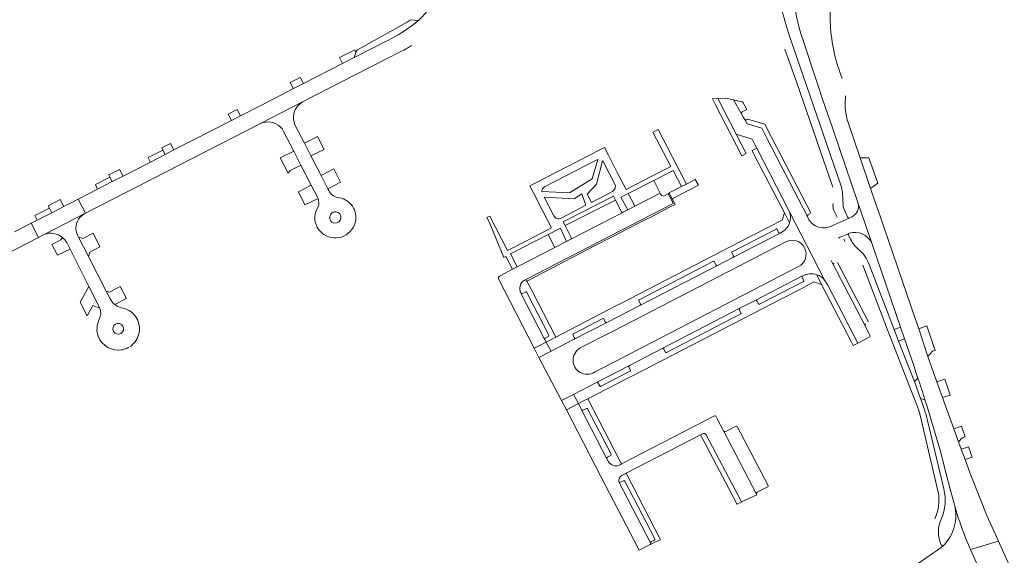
# Model space of a CAD drawing. Header units: metres. Extents: x 166325 to 190320, y 381923 to 404576.
# Tile 197 of 256: x 171467 to 171815, y 387907 to 388096. Entities that reach past the tile are written whole.
import ezdxf

# ---------------------------------------------------------------- set-up
doc = ezdxf.new("R2010")
doc.units = ezdxf.units.M
doc.layers.add('B-WE-VH-VERHARDING_ASFALT-GV', color=8, linetype='Continuous', lineweight=18)
doc.layers.add('B-WE-VH-VERHARDING_BETONSTRAATSTEEN-GV', color=8, linetype='Continuous', lineweight=18)

msp = doc.modelspace()

# ---------------------------------------------------------------- linework, layer by layer
at = {"layer": 'B-WE-VH-VERHARDING_ASFALT-GV'}
for points in [[(171738.91, 388090.906, -0.0255197), (171733.73, 388110.21)], [(171740.168, 388107.688, 0.0632198), (171743.023, 388091.539)], [(171754.736, 388084.954, -0.083464), (171753.743, 388104.142)], [(171608.297, 388096.367, -0.0700952), (171596.18, 388088.54)], [(171601.6, 388084.99, 0.0272954), (171605.694, 388087.278)], [(171756.666, 388078.211, -0.0305517), (171754.736, 388084.954)], [(171759.645, 388060.056, -0.0831625), (171758.654, 388067.009)], [(171758.654, 388067.009, 0.0297672), (171758.731, 388069.46)], [(171757.667, 388035.328, 0.0610646), (171757.146, 388037.952)], [(171754.395, 388031.437, 0.112263), (171754.596, 388029.013)], [(171758.29, 388029.416, -0.0699928), (171757.912, 388030.785)], [(171760.111, 388026.301, -0.3820949), (171759.603, 388026.513)], [(171759.799, 388020.414, -0.2095467), (171759.779, 388020.748)], [(171763.346, 388015.273, -0.1307543), (171760.28, 388019.517)], [(171767.086, 388009.983, 0.1428821), (171763.346, 388015.273)], [(171784.31, 387969.802, -0.0025662), (171786.806, 387962.186)], [(171787.749, 387954.841, 0.0343327), (171785.182, 387962.594)], [(171791.463, 387929.526, -0.1592499), (171790.306, 387920.162)], [(171792.637, 387920.21, 0.1640044), (171793.435, 387930.661)], [(171797.243, 387925.079, -0.2626222), (171793.252, 387910.619)], [(171802.827, 387909.277, -0.0173699), (171798.566, 387920.503)], [(171792.566, 387910.961, -0.2347267), (171792.637, 387920.21)], [(171793.252, 387910.619, -0.3967323), (171792.566, 387910.961)]]:
    msp.add_lwpolyline(points, format="xyb", dxfattribs=at)
at = {"layer": 'B-WE-VH-VERHARDING_ASFALT-GV', "flags": 128}
for points in [[(171615.527, 388105.953), (171614.956, 388104.905), (171614.808, 388104.648), (171611.064, 388099.334), (171609.381, 388097.416), (171608.297, 388096.367)], [(171757.146, 388037.952), (171738.91, 388090.906)], [(171743.023, 388091.539), (171749.099, 388073.083), (171750.673, 388068.341), (171754.154, 388058.18), (171763.285, 388031.52), (171768.036, 388017.429), (171778.159, 387987.851), (171779.576, 387983.711), (171782.944, 387973.869), (171783.63, 387971.836), (171784.31, 387969.802)], [(171596.18, 388088.54), (171592.323, 388086.56), (171585.387, 388083), (171581.263, 388080.883), (171567.477, 388073.807), (171564.042, 388072.044), (171559.274, 388069.597), (171557.512, 388068.692), (171545.269, 388062.408), (171542.08, 388060.771), (171521.835, 388050.38), (171518.688, 388048.765), (171513.556, 388046.131), (171503.859, 388041.153), (171500.062, 388039.204), (171494.866, 388036.537), (171488.068, 388033.048), (171490.648, 388028.041), (171552.357, 388059.715), (171567.196, 388067.331), (171590.355, 388079.218)], [(171590.355, 388079.218), (171591.508, 388079.81), (171601.6, 388084.99)], [(171737.412, 388085.97), (171741.533, 388074.044), (171754.257, 388037.225)], [(171757.576, 388075.676), (171756.666, 388078.211)], [(171802.827, 387909.277), (171812.704, 387912.275), (171808.649, 387921.315), (171802.984, 387935.603), (171802.555, 387936.686), (171801.903, 387938.462), (171800.959, 387941.035), (171799.595, 387944.753), (171798.669, 387947.277), (171796.972, 387951.901), (171795.539, 387955.807), (171793.004, 387962.932), (171791.014, 387968.476), (171787.843, 387977.411), (171784.6, 387987.234), (171782.528, 387993.28), (171781.804, 387995.395), (171770.835, 388027.402), (171770.082, 388029.599), (171767.634, 388036.743), (171763.903, 388047.63), (171759.645, 388060.056)], [(171757.912, 388030.785), (171757.667, 388035.328)], [(171754.596, 388029.013), (171755.312, 388027.548), (171755.769, 388026.615)], [(171759.603, 388026.513), (171758.29, 388029.416)], [(171754.815, 388023.955), (171760.111, 388026.301)], [(171448.146, 388006.226), (171474.001, 388019.497), (171471.399, 388024.519), (171465.525, 388021.517)], [(171759.779, 388020.748), (171756.924, 388019.565)], [(171758.116, 388019.031), (171758.489, 388018.073)], [(171760.28, 388019.517), (171760.184, 388019.474), (171759.799, 388020.414)], [(171764.849, 388009.688), (171773.59, 387986.82), (171782.291, 387964.478), (171784.025, 387960.001), (171784.619, 387958.359), (171785.001, 387957.179), (171791.463, 387929.526)], [(171785.182, 387962.594), (171783.129, 387968.662), (171777.442, 387982.855), (171775.891, 387986.97), (171767.086, 388009.983)], [(171786.806, 387962.186), (171787.328, 387960.559), (171787.847, 387958.931), (171790.446, 387950.283), (171792.327, 387943.916), (171794.154, 387936.442), (171795.693, 387930.639), (171797.243, 387925.079), (171798.566, 387920.503)], [(171793.435, 387930.661), (171787.749, 387954.841)], [(171798.566, 387920.503), (171797.243, 387925.079)], [(171793.252, 387910.619), (171791.161, 387909.084), (171789.484, 387907.902), (171735.432, 387870.238)], [(171791.161, 387909.084), (171793.252, 387910.619)], [(171812.753, 387888.397), (171806.819, 387900.396), (171802.827, 387909.277)]]:
    msp.add_lwpolyline(points, dxfattribs=at)
at = {"layer": 'B-WE-VH-VERHARDING_BETONSTRAATSTEEN-GV', "flags": 128}
for points in [[(171604.836, 388096.039), (171604.115, 388095.47), (171586.632, 388085.706), (171586.139, 388085.126), (171586.041, 388084.85), (171585.387, 388083), (171592.323, 388086.56), (171596.18, 388088.54)], [(171607.557, 388096.091), (171605.617, 388096.307)], [(171567.196, 388067.331), (171552.357, 388059.715)], [(171745.32, 388026.885), (171731.132, 388054.296), (171729.201, 388058.069), (171724.08, 388059.559), (171723.133, 388061.255), (171722.799, 388061.853), (171722.051, 388063.192), (171719.297, 388068.097), (171716.452, 388068.693), (171713.708, 388068.526), (171720.173, 388055.966), (171725.824, 388054.181), (171726.888, 388052.102), (171727.441, 388051.031), (171739.053, 388028.558), (171751.525, 388004.333), (171752.488, 388002.65), (171763.077, 387982.207), (171767.372, 387984.436)], [(171719.652, 388068.021), (171719.297, 388068.097), (171722.051, 388063.192)], [(171722.335, 388067.44), (171719.652, 388068.021)], [(171723.798, 388064.958), (171722.626, 388067.084), (171722.459, 388067.387)], [(171722.311, 388063.912), (171723.673, 388064.578), (171723.721, 388064.601)], [(171723.133, 388061.255), (171724.08, 388059.559), (171729.201, 388058.069), (171731.132, 388054.296), (171745.32, 388026.885)], [(171732.936, 388054.459), (171730.282, 388059.482), (171724.221, 388061.271), (171723.875, 388061.084)], [(171560.499, 388056.947), (171564.066, 388050.018), (171566.624, 388045.047), (171570.282, 388037.941), (171572.441, 388033.747)], [(171570.174, 388048.262), (171567.843, 388052.791), (171564.604, 388059.083)], [(171680.255, 388028.346), (171680.321, 388028.38), (171681.945, 388029.246), (171679.533, 388033.683), (171682.121, 388034.982), (171691.078, 388039.592), (171697.914, 388043.151), (171700.848, 388037.482), (171702.638, 388038.322), (171692.638, 388057.67), (171690.791, 388056.655), (171697.076, 388044.526), (171690.414, 388041.098), (171681.358, 388036.427), (171678.246, 388042.459), (171675.095, 388048.568), (171673.698, 388051.277), (171672.113, 388050.46), (171660.642, 388044.538), (171649.01, 388038.533), (171647.4, 388037.702), (171648.799, 388034.991), (171651.913, 388028.96), (171655.027, 388022.928), (171645.988, 388018.202), (171639.482, 388014.897), (171633.225, 388027.044), (171632.239, 388026.535), (171633.049, 388024.981), (171638.263, 388012.431), (171638.976, 388012.741), (171641.305, 388008.336), (171642.897, 388009.126), (171640.517, 388013.689), (171653.868, 388020.581), (171658.163, 388022.753), (171660.294, 388018.05), (171661.843, 388018.866)], [(171746.499, 388028.236), (171732.936, 388054.459)], [(171727.441, 388051.031), (171725.807, 388050.194), (171726.829, 388048.223), (171737.218, 388028.189), (171739.044, 388024.669)], [(171739.053, 388028.558), (171727.441, 388051.031)], [(171576.428, 388036.11), (171576.164, 388036.623), (171573.74, 388041.332), (171570.174, 388048.262)], [(171671.41, 388047.009), (171669.389, 388040.177), (171661.399, 388035.292), (171651.596, 388035.701)], [(171652.57, 388037.348), (171670.812, 388046.776)], [(171676.58, 388035.768), (171669.121, 388031.89), (171667.633, 388034.758), (171670.907, 388038.256), (171673.072, 388046.498)], [(171673.38, 388046.081), (171677.376, 388038.358)], [(171570.282, 388037.941), (171565.761, 388035.593), (171568.052, 388031.012), (171572.661, 388033.257)], [(171572.441, 388033.747), (171570.282, 388037.941)], [(171693.613, 388034.638), (171693.38, 388035.122), (171684.437, 388030.523), (171681.945, 388029.246), (171680.321, 388028.38), (171680.255, 388028.346), (171661.843, 388018.866), (171660.294, 388018.05), (171656.231, 388015.974), (171642.897, 388009.126), (171641.305, 388008.336), (171636.861, 388005.971)], [(171677.357, 388020.142), (171679.391, 388021.194), (171686.007, 388024.618), (171688.028, 388025.664), (171690.048, 388026.709), (171696.656, 388030.129), (171698.69, 388031.181), (171697.633, 388033.165), (171696.588, 388035.086), (171696.214, 388034.893), (171697.232, 388032.96), (171697.999, 388031.515), (171646.233, 388004.789)], [(171645.35, 388004.337), (171646.233, 388004.789), (171697.999, 388031.515)], [(171655.838, 388027.076), (171652.406, 388033.754), (171662.98, 388033.167), (171665.761, 388034.926), (171667.125, 388030.852), (171658.404, 388026.317)], [(171662.014, 388019.441), (171659.849, 388023.666), (171659.204, 388024.968), (171676.889, 388034.095)], [(171677.6, 388032.638), (171659.849, 388023.666), (171662.014, 388019.441)], [(171676.889, 388034.095), (171677.6, 388032.638), (171679.716, 388028.543)], [(171679.716, 388028.543), (171677.6, 388032.638)], [(171697.999, 388031.515), (171697.232, 388032.96), (171696.214, 388034.893), (171694.951, 388034.241)], [(171768.036, 388017.429), (171763.285, 388031.52)], [(171739.044, 388024.669), (171737.218, 388028.189), (171736.356, 388025.602), (171731.84, 388023.271), (171725.162, 388019.77), (171679.294, 387996.098), (171678.254, 387995.561), (171672.547, 387992.616), (171656.556, 387984.329), (171653.118, 387982.547), (171654.872, 387979.294), (171663.056, 387983.534)], [(171661.843, 388018.866), (171680.255, 388028.346)], [(171751.525, 388004.333), (171739.053, 388028.558)], [(171490.178, 388027.8), (171476.031, 388020.539)], [(171745.531, 388027.479), (171746.398, 388027.919)], [(171761.169, 388026.815), (171760.111, 388026.301), (171754.815, 388023.955), (171753.568, 388023.416)], [(171734.293, 388022.471), (171718.752, 388014.426)], [(171734.616, 388022.368), (171735.147, 388021.296)], [(171482.557, 388019.438), (171481.91, 388018.595), (171478.757, 388017.012), (171480.702, 388013.187), (171485.174, 388015.338), (171483.986, 388017.685)], [(171483.986, 388017.685), (171485.174, 388015.338), (171491.85, 388002.153), (171495.693, 387994.562)], [(171491.646, 388012.787), (171488.171, 388019.59), (171487.807, 388020.303)], [(171646.079, 388004.19), (171646.174, 388004.005), (171646.335, 388004.088), (171648.999, 388005.467), (171657.809, 388010.026), (171659.852, 388011.083), (171668.005, 388015.406), (171669.021, 388015.931), (171677.357, 388020.142)], [(171735.708, 388021.064), (171719.006, 388012.411), (171713.656, 388009.644), (171686.208, 387995.48), (171674.587, 387989.481), (171663.056, 387983.534), (171654.872, 387979.294), (171650.619, 387977.09), (171658.583, 387961.878), (171662.84, 387964.09), (171670.942, 387968.3), (171682.533, 387974.308)], [(171665.197, 387980.463), (171676.736, 387986.449), (171737.727, 388017.999)], [(171719.006, 388012.411), (171735.708, 388021.064)], [(171756.296, 388019.279), (171756.924, 388019.565), (171759.779, 388020.748)], [(171499.15, 387998.097), (171497.939, 388000.468), (171491.646, 388012.787)], [(171685.928, 387997.479), (171712.135, 388011.107)], [(171713.042, 388009.854), (171712.553, 388010.94)], [(171713.656, 388009.644), (171719.006, 388012.411)], [(171718.661, 388014.095), (171719.211, 388013.02)], [(171767.492, 387984.778), (171765.968, 387987.714), (171765.65, 387988.327), (171754.174, 388010.436), (171753.714, 388011.342)], [(171742.201, 388009.219), (171680.867, 387977.449), (171670.184, 387971.931)], [(171686.208, 387995.48), (171713.656, 388009.644)], [(171754.174, 388010.436), (171765.65, 387988.327)], [(171766.827, 387989.743), (171755.992, 388010.612)], [(171636.409, 388004.595), (171648.899, 387980.36), (171653.118, 387982.547), (171652.66, 387983.395), (171644.221, 387999.869), (171644.202, 387999.907)], [(171646.233, 388004.789), (171645.35, 388004.337)], [(171647.713, 388001.424), (171646.335, 388004.088), (171646.174, 388004.005), (171646.079, 388004.19)], [(171682.533, 387974.308), (171694.06, 387980.297), (171721.515, 387994.492), (171726.924, 387997.284), (171743.633, 388005.926)], [(171743.633, 388005.926), (171726.924, 387997.284)], [(171743.904, 388003.92), (171728.359, 387995.891)], [(171736.403, 387997.929), (171743.078, 388001.375), (171747.625, 388003.803), (171750.323, 388002.884), (171748.653, 388006.35)], [(171744.004, 388004.248), (171743.449, 388005.302)], [(171748.653, 388006.35), (171750.323, 388002.884), (171760.896, 387982.469), (171761.469, 387981.372), (171763.077, 387982.207), (171752.488, 388002.65), (171751.525, 388004.333)], [(171502.905, 388002.129), (171499.098, 388000.187), (171497.939, 388000.468), (171499.15, 387998.097)], [(171500.967, 387995.828), (171505.054, 387997.901), (171502.905, 388002.129)], [(171644.845, 387999.677), (171645.928, 388000.226), (171645.958, 388000.241)], [(171652.66, 387983.395), (171653.118, 387982.547), (171656.556, 387984.329), (171647.713, 388001.424)], [(171644.202, 387999.907), (171644.221, 387999.869)], [(171644.221, 387999.869), (171652.66, 387983.395)], [(171646.319, 388000.123), (171646.332, 388000.098), (171654.117, 387984.957)], [(171670.942, 387968.3), (171662.84, 387964.09), (171664.518, 387960.835), (171666.322, 387961.782), (171667.844, 387962.499), (171681.033, 387969.313), (171689.553, 387973.725), (171690.624, 387974.28), (171736.403, 387997.929)], [(171686.392, 387996.08), (171685.83, 387997.134)], [(171726.924, 387997.284), (171721.515, 387994.492)], [(171728.02, 387995.992), (171727.49, 387997.06)], [(171674.587, 387989.481), (171686.208, 387995.48)], [(171721.515, 387994.492), (171694.06, 387980.297)], [(171721.32, 387993.865), (171721.882, 387992.812)], [(171662.755, 387985.458), (171673.124, 387990.872)], [(171673.47, 387990.758), (171674, 387989.697)], [(171721.776, 387992.48), (171695.558, 387978.918)], [(171663.056, 387983.534), (171674.587, 387989.481)], [(171653.961, 387984.549), (171652.86, 387984.006)], [(171663.172, 387984.098), (171662.611, 387985.124)], [(171503.608, 387979.86), (171503.662, 387979.87), (171503.715, 387979.881)], [(171694.06, 387980.297), (171682.533, 387974.308)], [(171694.72, 387980.083), (171695.21, 387979.003)], [(171682.533, 387974.308), (171670.942, 387968.3)], [(171682.339, 387973.701), (171682.905, 387972.615)], [(171672.411, 387966.939), (171682.8, 387972.297)], [(171784.31, 387969.802), (171783.129, 387968.662), (171785.182, 387962.594), (171786.806, 387962.186)], [(171671.531, 387968.086), (171672.071, 387967.037)], [(171675.24, 387948.152), (171671.709, 387954.96), (171667.844, 387962.499), (171666.322, 387961.782), (171664.518, 387960.835), (171665.646, 387958.649)], [(171675.043, 387940.437), (171674.584, 387941.347), (171665.646, 387958.649), (171664.518, 387960.835), (171660.334, 387958.638), (171672.456, 387935.033), (171685.915, 387909.014), (171689.885, 387911.023), (171689.913, 387911.037)], [(171665.646, 387958.649), (171674.584, 387941.347)], [(171667.376, 387959.081), (171666.268, 387958.484)], [(171667.781, 387958.934), (171676.042, 387942.906)], [(171712.559, 387956.513), (171679.743, 387939.497), (171679.246, 387939.239)], [(171709.606, 387949.76), (171709.609, 387949.755), (171722.063, 387926.182), (171727.466, 387928.64), (171727.363, 387928.885), (171715.764, 387951.219), (171713.47, 387955.468), (171712.973, 387956.388)], [(171720.162, 387952.886), (171716.359, 387950.903)], [(171731.474, 387931.865), (171720.502, 387952.778)], [(171679.246, 387939.239), (171679.743, 387939.497), (171679.14, 387940.656), (171675.24, 387948.152)], [(171679.948, 387935.524), (171681.404, 387936.261), (171707.624, 387949.846)], [(171708.287, 387950.186), (171707.624, 387949.846), (171709.289, 387946.67), (171711.06, 387943.292), (171718.66, 387928.802), (171720.445, 387925.391), (171720.491, 387925.302), (171722.125, 387926.045), (171722.063, 387926.182), (171709.609, 387949.755)], [(171707.624, 387949.846), (171708.287, 387950.186)], [(171709.609, 387949.755), (171709.606, 387949.76)], [(171715.764, 387951.219), (171727.363, 387928.885)], [(171674.584, 387941.347), (171675.043, 387940.437)], [(171675.913, 387942.519), (171674.796, 387941.951)], [(171681.404, 387936.261), (171679.948, 387935.524)], [(171689.913, 387911.037), (171691.72, 387911.952), (171693.44, 387912.766), (171681.404, 387936.261)], [(171678.738, 387933.234), (171690.02, 387911.432)], [(171680.499, 387933.603), (171680.47, 387933.588), (171679.374, 387933.021)], [(171691.482, 387913.041), (171680.893, 387933.459), (171680.883, 387933.477)], [(171727.566, 387929.497), (171731.346, 387931.468)], [(171691.357, 387912.629), (171690.224, 387912.052)], [(171833.991, 387867.406), (171824.903, 387886.317), (171822.433, 387891.456), (171815.102, 387906.93), (171812.704, 387912.275), (171802.827, 387909.277), (171806.819, 387900.396), (171812.753, 387888.397), (171831.616, 387850.043)]]:
    msp.add_lwpolyline(points, dxfattribs=at)
at = {"layer": 'B-WE-VH-VERHARDING_BETONSTRAATSTEEN-GV'}
for points in [[(171605.617, 388096.307, 0.2345559), (171604.836, 388096.039)], [(171608.297, 388096.367, -0.0990422), (171607.557, 388096.091)], [(171563.994, 388061.344, -0.2917151), (171567.196, 388067.331)], [(171722.459, 388067.387, 0.0866668), (171722.335, 388067.44)], [(171722.051, 388063.192, -0.2960856), (171722.311, 388063.912)], [(171723.721, 388064.601, 0.4217799), (171723.798, 388064.958)], [(171552.357, 388059.715, -0.3125023), (171559.286, 388058.585)], [(171564.604, 388059.083, -0.093742), (171563.994, 388061.344)], [(171723.875, 388061.084, -0.2976525), (171723.133, 388061.255)], [(171559.286, 388058.585, -0.0832142), (171560.499, 388056.947)], [(171670.812, 388046.776, -0.0882609), (171671.41, 388047.009)], [(171673.072, 388046.498, -0.0706153), (171673.38, 388046.081)], [(171579.634, 388033.617, -0.2486341), (171576.428, 388036.11)], [(171651.596, 388035.701, -0.2891608), (171652.57, 388037.348)], [(171677.376, 388038.358, -0.4084387), (171676.58, 388035.768)], [(171572.661, 388033.257, 0.0234317), (171572.441, 388033.747)], [(171572.661, 388033.257, -0.1720695), (171572.705, 388030.328)], [(171584.353, 388031.104, 0.1950403), (171579.634, 388033.617)], [(171694.951, 388034.241, -0.4086916), (171693.613, 388034.638)], [(171763.285, 388031.52, -0.3345567), (171761.169, 388026.815)], [(171572.705, 388030.328, 0.2716413), (171572.348, 388023.168)], [(171578.542, 388024.565, -1.000721), (171578.99, 388028.518)], [(171578.99, 388028.518, -0.9992791), (171578.542, 388024.565)], [(171585.943, 388025.642, 0.2086236), (171584.353, 388031.104)], [(171680.255, 388028.346, -0.3869229), (171679.716, 388028.543)], [(171739.053, 388028.558, -0.1648236), (171739.044, 388024.669)], [(171487.321, 388021.754, -0.325619), (171490.178, 388027.8)], [(171574.753, 388020.51, 0.5538688), (171585.943, 388025.642)], [(171658.404, 388026.317, -0.4288182), (171655.838, 388027.076)], [(171739.044, 388024.669, -0.2119291), (171735.708, 388021.064)], [(171745.32, 388026.885, -0.4111456), (171745.531, 388027.479)], [(171753.568, 388023.416, -0.4313079), (171745.32, 388026.885)], [(171487.807, 388020.303, -0.0675761), (171487.321, 388021.754)], [(171572.348, 388023.168, 0.0240323), (171572.492, 388022.906)], [(171572.492, 388022.906, 0.118752), (171574.753, 388020.51)], [(171734.293, 388022.471, -0.5062242), (171734.616, 388022.368)], [(171735.147, 388021.296, 0.4028291), (171735.708, 388021.064)], [(171760.018, 388020.958, -0.3786709), (171768.036, 388017.429)], [(171476.031, 388020.539, -0.2774668), (171482.557, 388019.438)], [(171482.557, 388019.438, -0.0873567), (171483.986, 388017.685)], [(171661.843, 388018.866, 0.4137887), (171662.014, 388019.441)], [(171737.727, 388017.999, -0.9900806), (171742.201, 388009.219)], [(171759.779, 388020.748, -0.217812), (171760.018, 388020.958)], [(171718.752, 388014.426, 0.4504318), (171718.661, 388014.095)], [(171712.553, 388010.94, 0.2729033), (171712.135, 388011.107)], [(171719.211, 388013.02, -0.3741173), (171719.006, 388012.411)], [(171713.656, 388009.644, -0.4182992), (171713.042, 388009.854)], [(171754.797, 388010.256, -0.4255359), (171754.174, 388010.436)], [(171636.861, 388005.971, 0.4009057), (171636.409, 388004.595)], [(171645.35, 388004.337, 0.3770434), (171644.202, 387999.907)], [(171646.233, 388004.789, 0.3638975), (171646.079, 388004.19)], [(171743.633, 388005.926, 0.3785864), (171743.449, 388005.302)], [(171748.653, 388006.35, 0.2095475), (171743.633, 388005.926)], [(171743.904, 388003.92, 0.4649354), (171744.004, 388004.248)], [(171751.525, 388004.333, 0.142534), (171748.653, 388006.35)], [(171645.958, 388000.241, -0.3823757), (171646.319, 388000.123)], [(171500.967, 387995.828, -0.1081503), (171499.15, 387998.097)], [(171644.845, 387999.677, -0.378649), (171644.221, 387999.869)], [(171685.83, 387997.134, -0.370682), (171685.928, 387997.479)], [(171727.49, 387997.06, 0.4121334), (171726.924, 387997.284)], [(171495.693, 387994.562, -0.2000767), (171495.462, 387990.598)], [(171503.165, 387994.635, -0.0934064), (171500.967, 387995.828)], [(171508.366, 387991.47, 0.2125075), (171503.165, 387994.635)], [(171686.392, 387996.08, -0.4007864), (171686.208, 387995.48)], [(171721.32, 387993.865, -0.3697326), (171721.515, 387994.492)], [(171728.02, 387995.992, 0.3482908), (171728.359, 387995.891)], [(171495.462, 387990.598, 0.209142), (171495.142, 387984.593)], [(171507.217, 387981.661, 0.3772916), (171508.366, 387991.47)], [(171673.47, 387990.758, 0.3730745), (171673.124, 387990.872)], [(171721.882, 387992.812, -0.4800806), (171721.776, 387992.48)], [(171503.135, 387985.609, -1), (171501.201, 387988.845)], [(171501.201, 387988.845, -0.9988171), (171503.135, 387985.609)], [(171674.587, 387989.481, -0.437404), (171674, 387989.697)], [(171765.65, 387988.327, -0.3994254), (171765.843, 387988.944)], [(171495.142, 387984.593, 0.3667047), (171503.608, 387979.86)], [(171652.66, 387983.395, -0.4142707), (171652.86, 387984.006)], [(171654.117, 387984.957, -0.392864), (171653.961, 387984.549)], [(171662.611, 387985.124, -0.3001753), (171662.755, 387985.458)], [(171663.056, 387983.534, 0.4308153), (171663.172, 387984.098)], [(171767.372, 387984.436, 0.3769154), (171767.492, 387984.778)], [(171503.715, 387979.881, 0.0355743), (171504.725, 387980.169)], [(171504.725, 387980.169, 0.0473728), (171505.998, 387980.77)], [(171506.359, 387980.995, 0.0368223), (171507.217, 387981.661)], [(171670.184, 387971.931, -1.0281866), (171665.197, 387980.463)], [(171694.06, 387980.297, -0.3989397), (171694.72, 387980.083)], [(171695.21, 387979.003, 0.4366221), (171695.558, 387978.918)], [(171682.339, 387973.701, -0.4025088), (171682.533, 387974.308)], [(171682.8, 387972.297, 0.2974695), (171682.905, 387972.615)], [(171670.942, 387968.3, -0.4127065), (171671.531, 387968.086)], [(171672.071, 387967.037, 0.4504634), (171672.411, 387966.939)], [(171666.268, 387958.484, -0.3831258), (171665.646, 387958.649)], [(171667.376, 387959.081, -0.3718924), (171667.781, 387958.934)], [(171712.973, 387956.388, 0.3546885), (171712.559, 387956.513)], [(171720.502, 387952.778, 0.3208768), (171720.162, 387952.886)], [(171709.606, 387949.76, 0.4050824), (171708.287, 387950.186)], [(171716.359, 387950.903, -0.2542569), (171715.764, 387951.219)], [(171674.796, 387941.951, 0.3998302), (171674.584, 387941.347)], [(171675.913, 387942.519, 0.3939402), (171676.042, 387942.906)], [(171679.246, 387939.239, -0.4033918), (171675.043, 387940.437)], [(171679.948, 387935.524, 0.2736202), (171678.738, 387933.234)], [(171679.374, 387933.021, -0.3856982), (171678.738, 387933.234)], [(171680.883, 387933.477, 0.3865739), (171680.499, 387933.603)], [(171731.346, 387931.468, 0.3694907), (171731.474, 387931.865)], [(171727.363, 387928.885, -0.4065992), (171727.566, 387929.497)], [(171689.913, 387911.037, 0.4104932), (171690.02, 387911.432)], [(171690.224, 387912.052, 0.3643326), (171690.02, 387911.432)], [(171691.482, 387913.041, -0.4147791), (171691.357, 387912.629)]]:
    msp.add_lwpolyline(points, format="xyb", dxfattribs=at)
at = {"layer": 'B-WE-VH-VERHARDING_BETONSTRAATSTEEN-GV', "flags": 128}
for points in [[(171586.041, 388084.85), (171585.64, 388085.8), (171580.201, 388083.03), (171581.263, 388080.883), (171585.387, 388083)], [(171566.378, 388075.99), (171562.878, 388074.208), (171564.042, 388072.044), (171567.477, 388073.807)], [(171720.173, 388055.966), (171713.708, 388068.526), (171711.82, 388068.47), (171712.819, 388066.538), (171722.217, 388048.355), (171723.662, 388049.095)], [(171544.148, 388064.669), (171540.948, 388063.039), (171542.08, 388060.771), (171545.269, 388062.408)], [(171520.641, 388052.697), (171517.493, 388051.094), (171517.892, 388050.334), (171518.688, 388048.765), (171521.835, 388050.38)], [(171572.424, 388055.153), (171567.843, 388052.791), (171570.174, 388048.262), (171574.775, 388050.54)], [(171518.688, 388048.765), (171517.892, 388050.334), (171512.767, 388047.733), (171513.556, 388046.131)], [(171564.066, 388050.018), (171559.352, 388047.575), (171562.064, 388042.228), (171562.826, 388043.135), (171566.624, 388045.047)], [(171767.029, 388047.658), (171763.903, 388047.63), (171767.634, 388036.743), (171770.148, 388038.63)], [(171502.564, 388043.491), (171498.815, 388041.582), (171499.239, 388040.807), (171500.062, 388039.204), (171503.859, 388041.153)], [(171578.271, 388043.757), (171573.74, 388041.332), (171576.164, 388036.623), (171580.635, 388038.964)], [(171499.239, 388040.807), (171494.106, 388038.145), (171494.866, 388036.537), (171500.062, 388039.204)], [(171693.38, 388035.122), (171691.078, 388039.592), (171682.121, 388034.982), (171684.437, 388030.523)], [(171706.877, 388037.906), (171705.769, 388039.926), (171702.638, 388038.322), (171700.848, 388037.482), (171696.507, 388035.241), (171696.588, 388035.086), (171697.633, 388033.165)], [(171490.178, 388027.8), (171490.648, 388028.041), (171488.068, 388033.048), (171485.568, 388031.765), (171483.83, 388030.871), (171482.937, 388030.415), (171478.679, 388028.239), (171473.544, 388025.615), (171471.399, 388024.519), (171474.001, 388019.497), (171476.031, 388020.539)], [(171481.675, 388032.891), (171477.408, 388030.702), (171477.861, 388029.824), (171478.679, 388028.239), (171482.937, 388030.415)], [(171478.679, 388028.239), (171477.861, 388029.824), (171472.705, 388027.227), (171473.544, 388025.615)], [(171493.287, 388020.959), (171489.683, 388019.117), (171488.171, 388019.59), (171491.646, 388012.787), (171492.179, 388014.281), (171495.71, 388016.191)], [(171653.868, 388020.581), (171640.517, 388013.689), (171642.897, 388009.126), (171656.231, 388015.974)], [(171491.85, 388002.153), (171488.747, 387996.654), (171491.23, 387991.827), (171493.231, 387995.438), (171495.693, 387994.562)], [(171778.159, 387987.851), (171775.891, 387986.97), (171777.442, 387982.855), (171779.576, 387983.711)], [(171787.46, 387988.243), (171784.6, 387987.234), (171787.843, 387977.411), (171789.469, 387979.359), (171790.415, 387979.624)], [(171653.118, 387982.547), (171648.899, 387980.36), (171650.619, 387977.09), (171654.872, 387979.294)], [(171793.863, 387969.405), (171791.014, 387968.476), (171793.004, 387962.932), (171795.747, 387963.846)], [(171662.84, 387964.09), (171658.583, 387961.878), (171660.334, 387958.638), (171664.518, 387960.835)], [(171799.679, 387952.814), (171796.972, 387951.901), (171798.669, 387947.277), (171799.976, 387948.777), (171800.937, 387949.122)], [(171802.138, 387945.602), (171799.595, 387944.753), (171800.959, 387941.035), (171803.395, 387941.916)]]:
    msp.add_lwpolyline(points, close=True, dxfattribs=at)

doc.saveas('drawing.dxf')
